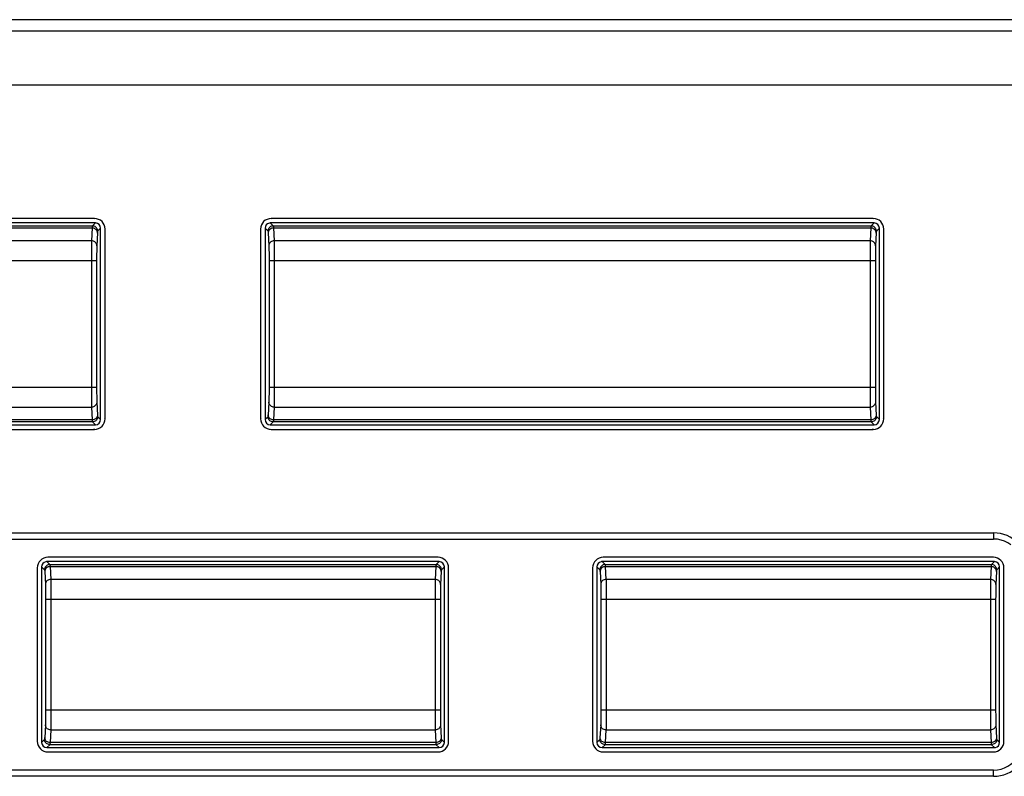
# Model space of a CAD drawing. Header units: millimetres. Extents: x 2431 to 3770, y -315 to 702.
# Tile 24 of 44: x 2799 to 2837, y -103 to -74. Entities that reach past the tile are written whole.
import ezdxf

# ---------------------------------------------------------------- set-up
doc = ezdxf.new("R2010")
doc.units = ezdxf.units.MM
doc.header["$LTSCALE"] = 65.395
doc.layers.add('57RB-40G1770DXF_CONTINUOUS_LINE', color=7, linetype='CONTINUOUS')
doc.layers.add('63FP-AG11570DXF_CONTINUOUS_LINE', color=7, linetype='CONTINUOUS')

msp = doc.modelspace()

# ---------------------------------------------------------------- linework, layer by layer
at = {"layer": '57RB-40G1770DXF_CONTINUOUS_LINE', "color": 7, "linetype": 'Continuous'}
for p, q in [((2802.31, -82.139), (2779.476, -82.139)), ((2779.589, -82.251), (2802.197, -82.251)), ((2802.31, -82.139), (2802.197, -82.251)), ((2831.76, -82.139), (2808.926, -82.139)), ((2808.926, -82.139), (2809.039, -82.251)), ((2809.039, -82.251), (2831.647, -82.251)), ((2831.76, -82.139), (2831.647, -82.251)), ((2779.596, -82.329), (2802.191, -82.329)), ((2802.191, -82.329), (2802.165, -82.811)), ((2802.51, -82.338), (2802.397, -82.451)), ((2802.51, -89.572), (2802.51, -82.338)), ((2808.726, -82.338), (2808.726, -89.572)), ((2808.726, -82.338), (2808.839, -82.451)), ((2808.846, -82.51), (2808.871, -83)), ((2809.045, -82.31), (2809.046, -82.329)), ((2809.046, -82.329), (2831.641, -82.329)), ((2809.046, -82.329), (2809.071, -82.811)), ((2831.641, -82.329), (2831.615, -82.811)), ((2831.96, -82.338), (2831.847, -82.451)), ((2831.96, -89.572), (2831.96, -82.338)), ((2802.165, -82.811), (2779.621, -82.811)), ((2831.615, -82.811), (2809.071, -82.811)), ((2809.071, -82.811), (2809.072, -82.828)), ((2809.072, -82.828), (2809.073, -82.87)), ((2809.073, -82.87), (2809.074, -82.918)), ((2809.074, -82.918), (2809.075, -82.97)), ((2809.075, -82.97), (2809.076, -83.051)), ((2808.873, -83.045), (2808.874, -83.081)), ((2808.874, -83.081), (2808.875, -83.119)), ((2808.875, -83.119), (2808.876, -83.18)), ((2808.876, -83.18), (2808.877, -83.242)), ((2808.877, -83.242), (2808.877, -83.327)), ((2808.877, -83.327), (2808.878, -83.416)), ((2809.076, -83.051), (2809.077, -83.133)), ((2809.077, -83.133), (2809.077, -83.246)), ((2809.077, -83.246), (2809.078, -83.364)), ((2809.078, -83.364), (2809.078, -83.428)), ((2802.358, -83.569), (2779.428, -83.569)), ((2802.158, -83.569), (2802.158, -88.433)), ((2802.358, -83.569), (2802.358, -88.411)), ((2808.878, -83.416), (2808.878, -83.515)), ((2808.878, -83.515), (2808.878, -88.342)), ((2831.808, -83.569), (2808.878, -83.569)), ((2809.078, -83.428), (2809.078, -83.569)), ((2809.078, -83.569), (2809.078, -88.44)), ((2831.608, -83.569), (2831.608, -88.433)), ((2831.808, -83.569), (2831.808, -88.411)), ((2779.428, -88.342), (2802.358, -88.342)), ((2802.158, -88.433), (2802.159, -88.602)), ((2802.358, -88.411), (2802.359, -88.537)), ((2808.877, -88.625), (2808.876, -88.692)), ((2808.878, -88.545), (2808.877, -88.625)), ((2808.878, -88.342), (2808.878, -88.45)), ((2808.878, -88.342), (2831.808, -88.342)), ((2808.878, -88.45), (2808.878, -88.545)), ((2809.078, -88.573), (2809.077, -88.686)), ((2809.078, -88.44), (2809.078, -88.573)), ((2831.608, -88.433), (2831.609, -88.602)), ((2831.808, -88.411), (2831.809, -88.537)), ((2802.365, -88.911), (2802.391, -89.402)), ((2808.874, -88.841), (2808.873, -88.867)), ((2808.875, -88.798), (2808.874, -88.841)), ((2808.876, -88.692), (2808.875, -88.749)), ((2808.875, -88.749), (2808.875, -88.798)), ((2809.074, -88.99), (2809.073, -89.042)), ((2809.075, -88.93), (2809.074, -88.99)), ((2809.076, -88.861), (2809.075, -88.93)), ((2809.077, -88.686), (2809.076, -88.781)), ((2809.076, -88.781), (2809.076, -88.861)), ((2831.815, -88.911), (2831.841, -89.402)), ((2779.621, -89.1), (2802.165, -89.1)), ((2802.165, -89.1), (2802.191, -89.582)), ((2809.071, -89.1), (2809.046, -89.582)), ((2809.071, -89.1), (2831.615, -89.1)), ((2831.615, -89.1), (2831.641, -89.582)), ((2802.197, -89.66), (2779.589, -89.66)), ((2802.191, -89.582), (2779.596, -89.582)), ((2802.197, -89.66), (2802.31, -89.772)), ((2802.397, -89.46), (2802.51, -89.572)), ((2808.839, -89.46), (2808.726, -89.572)), ((2809.039, -89.66), (2808.926, -89.772)), ((2831.647, -89.66), (2809.039, -89.66)), ((2831.641, -89.582), (2809.046, -89.582)), ((2831.647, -89.66), (2831.76, -89.772)), ((2831.847, -89.46), (2831.96, -89.572)), ((2779.476, -89.772), (2802.31, -89.772)), ((2808.926, -89.772), (2831.76, -89.772)), ((2815.31, -94.939), (2800.476, -94.939)), ((2800.476, -94.939), (2800.589, -95.051)), ((2815.31, -94.939), (2815.197, -95.051)), ((2836.31, -94.939), (2821.476, -94.939)), ((2821.476, -94.939), (2821.589, -95.051)), ((2836.31, -94.939), (2836.197, -95.051)), ((2800.276, -95.138), (2800.276, -101.772)), ((2800.276, -95.138), (2800.389, -95.251)), ((2800.396, -95.31), (2800.421, -95.8)), ((2800.589, -95.051), (2815.197, -95.051)), ((2800.595, -95.11), (2800.596, -95.129)), ((2800.596, -95.129), (2800.621, -95.611)), ((2800.596, -95.129), (2815.191, -95.129)), ((2815.191, -95.129), (2815.165, -95.611)), ((2815.51, -95.138), (2815.397, -95.251)), ((2815.51, -101.772), (2815.51, -95.138)), ((2821.276, -95.138), (2821.276, -101.772)), ((2821.276, -95.138), (2821.389, -95.251)), ((2821.396, -95.31), (2821.421, -95.8)), ((2821.589, -95.051), (2836.197, -95.051)), ((2821.595, -95.11), (2821.596, -95.129)), ((2821.596, -95.129), (2836.191, -95.129)), ((2821.596, -95.129), (2821.621, -95.611)), ((2836.191, -95.129), (2836.165, -95.611)), ((2836.51, -95.138), (2836.397, -95.251)), ((2836.51, -101.772), (2836.51, -95.138)), ((2800.621, -95.611), (2800.622, -95.628)), ((2815.165, -95.611), (2800.621, -95.611)), ((2800.622, -95.628), (2800.623, -95.67)), ((2800.623, -95.67), (2800.624, -95.718)), ((2836.165, -95.611), (2821.621, -95.611)), ((2821.621, -95.611), (2821.622, -95.628)), ((2821.622, -95.628), (2821.623, -95.67)), ((2821.623, -95.67), (2821.624, -95.718)), ((2800.423, -95.845), (2800.424, -95.881)), ((2800.424, -95.881), (2800.425, -95.919)), ((2800.425, -95.919), (2800.426, -95.98)), ((2800.426, -95.98), (2800.427, -96.042)), ((2800.427, -96.042), (2800.427, -96.127)), ((2800.624, -95.718), (2800.625, -95.77)), ((2800.625, -95.77), (2800.626, -95.851)), ((2800.626, -95.851), (2800.627, -95.933)), ((2800.627, -95.933), (2800.627, -96.046)), ((2800.627, -96.046), (2800.628, -96.164)), ((2821.423, -95.845), (2821.424, -95.881)), ((2821.424, -95.881), (2821.425, -95.919)), ((2821.425, -95.919), (2821.426, -95.98)), ((2821.426, -95.98), (2821.427, -96.042)), ((2821.427, -96.042), (2821.427, -96.127)), ((2821.624, -95.718), (2821.625, -95.77)), ((2821.625, -95.77), (2821.626, -95.851)), ((2821.626, -95.851), (2821.627, -95.933)), ((2821.627, -95.933), (2821.627, -96.046)), ((2821.627, -96.046), (2821.628, -96.164)), ((2800.427, -96.127), (2800.428, -96.216)), ((2800.428, -96.216), (2800.428, -96.315)), ((2800.428, -96.315), (2800.428, -100.542)), ((2815.358, -96.369), (2800.428, -96.369)), ((2800.628, -96.164), (2800.628, -96.296)), ((2800.628, -96.296), (2800.628, -100.542)), ((2815.158, -96.369), (2815.158, -100.633)), ((2815.358, -96.369), (2815.358, -100.611)), ((2821.427, -96.127), (2821.428, -96.216)), ((2821.428, -96.216), (2821.428, -96.315)), ((2821.428, -96.315), (2821.428, -100.542)), ((2836.358, -96.369), (2821.428, -96.369)), ((2821.628, -96.164), (2821.628, -96.296)), ((2821.628, -96.296), (2821.628, -100.542)), ((2836.158, -96.369), (2836.158, -100.633)), ((2836.358, -96.369), (2836.358, -100.611)), ((2800.426, -100.892), (2800.425, -100.949)), ((2800.427, -100.825), (2800.426, -100.892)), ((2800.428, -100.745), (2800.427, -100.825)), ((2800.428, -100.542), (2815.358, -100.542)), ((2800.428, -100.542), (2800.428, -100.65)), ((2800.428, -100.65), (2800.428, -100.745)), ((2800.628, -100.813), (2800.627, -100.92)), ((2800.628, -100.542), (2800.628, -100.687)), ((2800.628, -100.687), (2800.628, -100.813)), ((2815.158, -100.633), (2815.159, -100.802)), ((2815.358, -100.611), (2815.359, -100.737)), ((2821.426, -100.892), (2821.425, -100.949)), ((2821.427, -100.825), (2821.426, -100.892)), ((2821.428, -100.745), (2821.427, -100.825)), ((2821.428, -100.542), (2836.358, -100.542)), ((2821.428, -100.542), (2821.428, -100.65)), ((2821.428, -100.65), (2821.428, -100.745)), ((2821.628, -100.813), (2821.627, -100.92)), ((2821.628, -100.542), (2821.628, -100.687)), ((2821.628, -100.687), (2821.628, -100.813)), ((2836.158, -100.633), (2836.159, -100.802)), ((2836.358, -100.611), (2836.359, -100.737)), ((2800.424, -101.041), (2800.423, -101.067)), ((2800.425, -100.998), (2800.424, -101.041)), ((2800.425, -100.949), (2800.425, -100.998)), ((2800.624, -101.208), (2800.623, -101.242)), ((2800.625, -101.15), (2800.624, -101.208)), ((2800.626, -101.009), (2800.625, -101.085)), ((2800.625, -101.085), (2800.625, -101.15)), ((2800.627, -100.92), (2800.626, -101.009)), ((2815.365, -101.111), (2815.391, -101.602)), ((2821.424, -101.041), (2821.423, -101.067)), ((2821.425, -100.998), (2821.424, -101.041)), ((2821.425, -100.949), (2821.425, -100.998)), ((2821.624, -101.208), (2821.623, -101.242)), ((2821.625, -101.15), (2821.624, -101.208)), ((2821.626, -101.009), (2821.625, -101.085)), ((2821.625, -101.085), (2821.625, -101.15)), ((2821.627, -100.92), (2821.626, -101.009)), ((2836.365, -101.111), (2836.391, -101.602)), ((2800.621, -101.3), (2800.596, -101.782)), ((2800.621, -101.3), (2815.165, -101.3)), ((2815.165, -101.3), (2815.191, -101.782)), ((2821.621, -101.3), (2821.596, -101.782)), ((2821.621, -101.3), (2836.165, -101.3)), ((2836.165, -101.3), (2836.191, -101.782)), ((2800.389, -101.66), (2800.276, -101.772)), ((2800.589, -101.86), (2800.476, -101.972)), ((2800.476, -101.972), (2815.31, -101.972)), ((2815.197, -101.86), (2800.589, -101.86)), ((2815.191, -101.782), (2800.596, -101.782)), ((2815.197, -101.86), (2815.31, -101.972)), ((2815.397, -101.66), (2815.51, -101.772)), ((2821.389, -101.66), (2821.276, -101.772)), ((2821.589, -101.86), (2821.476, -101.972)), ((2821.476, -101.972), (2836.31, -101.972)), ((2836.197, -101.86), (2821.589, -101.86)), ((2836.191, -101.782), (2821.596, -101.782)), ((2836.197, -101.86), (2836.31, -101.972)), ((2836.397, -101.66), (2836.51, -101.772))]:
    msp.add_line(p, q, dxfattribs=at)
for points in [[(2802.197, -82.251), (2802.197, -82.253), (2802.196, -82.255), (2802.196, -82.258), (2802.195, -82.262), (2802.194, -82.267), (2802.194, -82.273), (2802.193, -82.28), (2802.193, -82.288), (2802.192, -82.297), (2802.192, -82.307), (2802.191, -82.317), (2802.191, -82.329)], [(2802.397, -82.451), (2802.394, -82.417), (2802.385, -82.383), (2802.37, -82.351), (2802.35, -82.323), (2802.326, -82.298), (2802.297, -82.278), (2802.266, -82.264), (2802.232, -82.254), (2802.197, -82.251)], [(2809.039, -82.251), (2809.004, -82.254), (2808.971, -82.264), (2808.939, -82.278), (2808.911, -82.298), (2808.886, -82.323), (2808.866, -82.351), (2808.851, -82.383), (2808.842, -82.417), (2808.839, -82.451)], [(2809.039, -82.251), (2809.04, -82.253), (2809.041, -82.256), (2809.041, -82.26), (2809.042, -82.264), (2809.042, -82.27), (2809.043, -82.277), (2809.044, -82.284), (2809.044, -82.292), (2809.045, -82.301), (2809.045, -82.31)], [(2831.647, -82.251), (2831.647, -82.253), (2831.646, -82.255), (2831.646, -82.258), (2831.645, -82.262), (2831.644, -82.267), (2831.644, -82.273), (2831.643, -82.28), (2831.643, -82.288), (2831.642, -82.297), (2831.642, -82.307), (2831.641, -82.317), (2831.641, -82.329)], [(2831.847, -82.451), (2831.844, -82.417), (2831.835, -82.383), (2831.82, -82.351), (2831.8, -82.323), (2831.776, -82.298), (2831.747, -82.278), (2831.716, -82.264), (2831.682, -82.254), (2831.647, -82.251)], [(2802.39, -82.519), (2802.387, -82.486), (2802.378, -82.454), (2802.363, -82.424), (2802.343, -82.397), (2802.319, -82.374), (2802.29, -82.355), (2802.259, -82.341), (2802.225, -82.332), (2802.191, -82.329)], [(2802.397, -82.451), (2802.397, -82.452), (2802.396, -82.454), (2802.396, -82.457), (2802.395, -82.461), (2802.394, -82.465), (2802.394, -82.47), (2802.393, -82.476), (2802.393, -82.483), (2802.392, -82.491), (2802.392, -82.499), (2802.391, -82.509), (2802.365, -83)], [(2808.839, -82.451), (2808.84, -82.453), (2808.841, -82.455), (2808.841, -82.458), (2808.842, -82.463), (2808.842, -82.468), (2808.843, -82.474), (2808.844, -82.48), (2808.844, -82.487), (2808.845, -82.494), (2808.845, -82.502), (2808.846, -82.51)], [(2809.046, -82.329), (2809.011, -82.332), (2808.978, -82.341), (2808.946, -82.355), (2808.918, -82.374), (2808.893, -82.397), (2808.873, -82.424), (2808.858, -82.454), (2808.849, -82.486), (2808.846, -82.519)], [(2831.84, -82.519), (2831.837, -82.486), (2831.828, -82.454), (2831.813, -82.424), (2831.793, -82.397), (2831.769, -82.374), (2831.74, -82.355), (2831.709, -82.341), (2831.675, -82.332), (2831.641, -82.329)], [(2831.847, -82.451), (2831.847, -82.452), (2831.846, -82.454), (2831.846, -82.457), (2831.845, -82.461), (2831.844, -82.465), (2831.844, -82.47), (2831.843, -82.476), (2831.843, -82.483), (2831.842, -82.491), (2831.842, -82.499), (2831.841, -82.509), (2831.815, -83)], [(2802.165, -82.811), (2802.164, -82.84), (2802.164, -82.877), (2802.163, -82.921), (2802.162, -82.97), (2802.161, -83.024), (2802.16, -83.085), (2802.159, -83.227)], [(2802.365, -83), (2802.362, -82.968), (2802.353, -82.936), (2802.338, -82.906), (2802.318, -82.879), (2802.294, -82.856), (2802.265, -82.837), (2802.234, -82.823), (2802.2, -82.814), (2802.165, -82.811)], [(2802.365, -83), (2802.364, -83.023), (2802.363, -83.051), (2802.363, -83.083), (2802.362, -83.119), (2802.361, -83.16), (2802.36, -83.206), (2802.359, -83.313)], [(2809.071, -82.811), (2809.036, -82.814), (2809.003, -82.823), (2808.971, -82.837), (2808.943, -82.856), (2808.918, -82.879), (2808.898, -82.906), (2808.883, -82.936), (2808.874, -82.968), (2808.871, -83)], [(2808.871, -83), (2808.872, -83.014), (2808.872, -83.029), (2808.873, -83.045)], [(2831.615, -82.811), (2831.614, -82.84), (2831.614, -82.877), (2831.613, -82.921), (2831.612, -82.97), (2831.611, -83.024), (2831.61, -83.085), (2831.609, -83.227)], [(2831.815, -83), (2831.812, -82.968), (2831.803, -82.936), (2831.788, -82.906), (2831.768, -82.879), (2831.744, -82.856), (2831.715, -82.837), (2831.684, -82.823), (2831.65, -82.814), (2831.615, -82.811)], [(2831.815, -83), (2831.814, -83.023), (2831.813, -83.051), (2831.813, -83.083), (2831.812, -83.119), (2831.811, -83.16), (2831.81, -83.206), (2831.809, -83.313)], [(2802.159, -83.227), (2802.159, -83.306), (2802.159, -83.39), (2802.158, -83.569)], [(2802.359, -83.313), (2802.359, -83.372), (2802.359, -83.434), (2802.358, -83.569)], [(2831.609, -83.227), (2831.609, -83.306), (2831.609, -83.39), (2831.608, -83.569)], [(2831.809, -83.313), (2831.809, -83.372), (2831.809, -83.434), (2831.808, -83.569)], [(2802.159, -88.602), (2802.159, -88.679), (2802.16, -88.749), (2802.161, -88.874)], [(2802.359, -88.537), (2802.359, -88.594), (2802.36, -88.647), (2802.361, -88.741)], [(2831.609, -88.602), (2831.609, -88.679), (2831.61, -88.749), (2831.611, -88.874)], [(2831.809, -88.537), (2831.809, -88.594), (2831.81, -88.647), (2831.811, -88.741)], [(2802.161, -88.874), (2802.162, -88.929), (2802.162, -88.979), (2802.163, -89.026), (2802.164, -89.067), (2802.165, -89.1)], [(2802.365, -88.911), (2802.362, -88.943), (2802.353, -88.975), (2802.338, -89.005), (2802.318, -89.032), (2802.294, -89.055), (2802.265, -89.074), (2802.234, -89.088), (2802.2, -89.097), (2802.165, -89.1)], [(2802.361, -88.741), (2802.362, -88.783), (2802.362, -88.82), (2802.363, -88.854), (2802.364, -88.884), (2802.365, -88.911)], [(2808.871, -88.911), (2808.845, -89.404), (2808.845, -89.415), (2808.844, -89.424), (2808.843, -89.432), (2808.843, -89.439), (2808.842, -89.444), (2808.842, -89.449), (2808.841, -89.453), (2808.841, -89.455), (2808.84, -89.458), (2808.84, -89.459), (2808.839, -89.46)], [(2808.873, -88.867), (2808.872, -88.89), (2808.872, -88.901), (2808.871, -88.911)], [(2809.071, -89.1), (2809.036, -89.097), (2809.003, -89.088), (2808.971, -89.074), (2808.943, -89.055), (2808.918, -89.032), (2808.898, -89.005), (2808.883, -88.975), (2808.874, -88.943), (2808.871, -88.911)], [(2831.611, -88.874), (2831.612, -88.929), (2831.612, -88.979), (2831.613, -89.026), (2831.614, -89.067), (2831.615, -89.1)], [(2831.815, -88.911), (2831.812, -88.943), (2831.803, -88.975), (2831.788, -89.005), (2831.768, -89.032), (2831.744, -89.055), (2831.715, -89.074), (2831.684, -89.088), (2831.65, -89.097), (2831.615, -89.1)], [(2831.811, -88.741), (2831.812, -88.783), (2831.812, -88.82), (2831.813, -88.854), (2831.814, -88.884), (2831.815, -88.911)], [(2809.073, -89.042), (2809.072, -89.073), (2809.072, -89.087), (2809.071, -89.1)], [(2802.39, -89.392), (2802.387, -89.425), (2802.378, -89.457), (2802.363, -89.487), (2802.343, -89.514), (2802.319, -89.537), (2802.29, -89.556), (2802.259, -89.57), (2802.225, -89.579), (2802.191, -89.582)], [(2802.191, -89.582), (2802.191, -89.594), (2802.192, -89.604), (2802.192, -89.614), (2802.193, -89.623), (2802.193, -89.631), (2802.194, -89.638), (2802.194, -89.644), (2802.195, -89.649), (2802.196, -89.653), (2802.196, -89.656), (2802.197, -89.658), (2802.197, -89.66)], [(2802.397, -89.46), (2802.394, -89.494), (2802.385, -89.528), (2802.37, -89.56), (2802.35, -89.588), (2802.326, -89.613), (2802.297, -89.633), (2802.266, -89.647), (2802.232, -89.656), (2802.197, -89.66)], [(2802.391, -89.402), (2802.392, -89.412), (2802.392, -89.42), (2802.393, -89.428), (2802.393, -89.435), (2802.394, -89.441), (2802.394, -89.446), (2802.395, -89.45), (2802.396, -89.454), (2802.396, -89.457), (2802.397, -89.459), (2802.397, -89.46)], [(2809.039, -89.66), (2809.004, -89.656), (2808.971, -89.647), (2808.939, -89.633), (2808.911, -89.613), (2808.886, -89.588), (2808.866, -89.56), (2808.851, -89.528), (2808.842, -89.494), (2808.839, -89.46)], [(2809.046, -89.582), (2809.011, -89.579), (2808.978, -89.57), (2808.946, -89.556), (2808.918, -89.537), (2808.893, -89.514), (2808.873, -89.487), (2808.858, -89.457), (2808.849, -89.425), (2808.846, -89.392)], [(2809.046, -89.582), (2809.045, -89.596), (2809.045, -89.608), (2809.044, -89.619), (2809.043, -89.628), (2809.043, -89.635), (2809.042, -89.642), (2809.042, -89.647), (2809.041, -89.651), (2809.041, -89.655), (2809.04, -89.657), (2809.04, -89.659), (2809.039, -89.66)], [(2831.84, -89.392), (2831.837, -89.425), (2831.828, -89.457), (2831.813, -89.487), (2831.793, -89.514), (2831.769, -89.537), (2831.74, -89.556), (2831.709, -89.57), (2831.675, -89.579), (2831.641, -89.582)], [(2831.641, -89.582), (2831.641, -89.594), (2831.642, -89.604), (2831.642, -89.614), (2831.643, -89.623), (2831.643, -89.631), (2831.644, -89.638), (2831.644, -89.644), (2831.645, -89.649), (2831.646, -89.653), (2831.646, -89.656), (2831.647, -89.658), (2831.647, -89.66)], [(2831.847, -89.46), (2831.844, -89.494), (2831.835, -89.528), (2831.82, -89.56), (2831.8, -89.588), (2831.776, -89.613), (2831.747, -89.633), (2831.716, -89.647), (2831.682, -89.656), (2831.647, -89.66)], [(2831.841, -89.402), (2831.842, -89.412), (2831.842, -89.42), (2831.843, -89.428), (2831.843, -89.435), (2831.844, -89.441), (2831.844, -89.446), (2831.845, -89.45), (2831.846, -89.454), (2831.846, -89.457), (2831.847, -89.459), (2831.847, -89.46)], [(2800.589, -95.051), (2800.554, -95.054), (2800.521, -95.064), (2800.489, -95.078), (2800.461, -95.098), (2800.436, -95.123), (2800.416, -95.151), (2800.401, -95.183), (2800.392, -95.217), (2800.389, -95.251)], [(2800.389, -95.251), (2800.39, -95.253), (2800.391, -95.255), (2800.391, -95.258), (2800.392, -95.263), (2800.392, -95.268), (2800.393, -95.274), (2800.394, -95.28), (2800.394, -95.287), (2800.395, -95.294), (2800.395, -95.302), (2800.396, -95.31)], [(2800.596, -95.129), (2800.561, -95.132), (2800.528, -95.141), (2800.496, -95.155), (2800.468, -95.174), (2800.443, -95.197), (2800.423, -95.224), (2800.408, -95.254), (2800.399, -95.286), (2800.396, -95.319)], [(2800.589, -95.051), (2800.59, -95.053), (2800.591, -95.056), (2800.591, -95.06), (2800.592, -95.064), (2800.592, -95.07), (2800.593, -95.077), (2800.594, -95.084), (2800.594, -95.092), (2800.595, -95.101), (2800.595, -95.11)], [(2815.197, -95.051), (2815.197, -95.053), (2815.196, -95.055), (2815.196, -95.058), (2815.195, -95.062), (2815.194, -95.067), (2815.194, -95.073), (2815.193, -95.08), (2815.193, -95.088), (2815.192, -95.097), (2815.192, -95.107), (2815.191, -95.117), (2815.191, -95.129)], [(2815.39, -95.319), (2815.387, -95.286), (2815.378, -95.254), (2815.363, -95.224), (2815.343, -95.197), (2815.319, -95.174), (2815.29, -95.155), (2815.259, -95.141), (2815.225, -95.132), (2815.191, -95.129)], [(2815.397, -95.251), (2815.394, -95.217), (2815.385, -95.183), (2815.37, -95.151), (2815.35, -95.123), (2815.326, -95.098), (2815.297, -95.078), (2815.266, -95.064), (2815.232, -95.054), (2815.197, -95.051)], [(2815.397, -95.251), (2815.397, -95.252), (2815.396, -95.254), (2815.396, -95.257), (2815.395, -95.261), (2815.394, -95.265), (2815.394, -95.27), (2815.393, -95.276), (2815.393, -95.283), (2815.392, -95.291), (2815.392, -95.299), (2815.391, -95.309), (2815.365, -95.8)], [(2821.589, -95.051), (2821.554, -95.054), (2821.521, -95.064), (2821.489, -95.078), (2821.461, -95.098), (2821.436, -95.123), (2821.416, -95.151), (2821.401, -95.183), (2821.392, -95.217), (2821.389, -95.251)], [(2821.389, -95.251), (2821.39, -95.253), (2821.391, -95.255), (2821.391, -95.258), (2821.392, -95.263), (2821.392, -95.268), (2821.393, -95.274), (2821.394, -95.28), (2821.394, -95.287), (2821.395, -95.294), (2821.395, -95.302), (2821.396, -95.31)], [(2821.596, -95.129), (2821.561, -95.132), (2821.528, -95.141), (2821.496, -95.155), (2821.468, -95.174), (2821.443, -95.197), (2821.423, -95.224), (2821.408, -95.254), (2821.399, -95.286), (2821.396, -95.319)], [(2821.589, -95.051), (2821.59, -95.053), (2821.591, -95.056), (2821.591, -95.06), (2821.592, -95.064), (2821.592, -95.07), (2821.593, -95.077), (2821.594, -95.084), (2821.594, -95.092), (2821.595, -95.101), (2821.595, -95.11)], [(2836.197, -95.051), (2836.197, -95.053), (2836.196, -95.055), (2836.196, -95.058), (2836.195, -95.062), (2836.194, -95.067), (2836.194, -95.073), (2836.193, -95.08), (2836.193, -95.088), (2836.192, -95.097), (2836.192, -95.107), (2836.191, -95.117), (2836.191, -95.129)], [(2836.39, -95.319), (2836.387, -95.286), (2836.378, -95.254), (2836.363, -95.224), (2836.343, -95.197), (2836.319, -95.174), (2836.29, -95.155), (2836.259, -95.141), (2836.225, -95.132), (2836.191, -95.129)], [(2836.397, -95.251), (2836.394, -95.217), (2836.385, -95.183), (2836.37, -95.151), (2836.35, -95.123), (2836.326, -95.098), (2836.297, -95.078), (2836.266, -95.064), (2836.232, -95.054), (2836.197, -95.051)], [(2836.397, -95.251), (2836.397, -95.252), (2836.396, -95.254), (2836.396, -95.257), (2836.395, -95.261), (2836.394, -95.265), (2836.394, -95.27), (2836.393, -95.276), (2836.393, -95.283), (2836.392, -95.291), (2836.392, -95.299), (2836.391, -95.309), (2836.365, -95.8)], [(2800.621, -95.611), (2800.586, -95.614), (2800.553, -95.623), (2800.521, -95.637), (2800.493, -95.656), (2800.468, -95.679), (2800.448, -95.706), (2800.433, -95.736), (2800.424, -95.768), (2800.421, -95.8)], [(2815.165, -95.611), (2815.164, -95.64), (2815.164, -95.677), (2815.163, -95.721), (2815.162, -95.77), (2815.161, -95.824), (2815.16, -95.885), (2815.159, -96.027)], [(2815.365, -95.8), (2815.362, -95.768), (2815.353, -95.736), (2815.338, -95.706), (2815.318, -95.679), (2815.294, -95.656), (2815.265, -95.637), (2815.234, -95.623), (2815.2, -95.614), (2815.165, -95.611)], [(2821.621, -95.611), (2821.586, -95.614), (2821.553, -95.623), (2821.521, -95.637), (2821.493, -95.656), (2821.468, -95.679), (2821.448, -95.706), (2821.433, -95.736), (2821.424, -95.768), (2821.421, -95.8)], [(2836.165, -95.611), (2836.164, -95.64), (2836.164, -95.677), (2836.163, -95.721), (2836.162, -95.77), (2836.161, -95.824), (2836.16, -95.885), (2836.159, -96.027)], [(2836.365, -95.8), (2836.362, -95.768), (2836.353, -95.736), (2836.338, -95.706), (2836.318, -95.679), (2836.294, -95.656), (2836.265, -95.637), (2836.234, -95.623), (2836.2, -95.614), (2836.165, -95.611)], [(2800.421, -95.8), (2800.422, -95.814), (2800.422, -95.829), (2800.423, -95.845)], [(2815.159, -96.027), (2815.159, -96.106), (2815.159, -96.19), (2815.158, -96.369)], [(2815.365, -95.8), (2815.364, -95.823), (2815.363, -95.851), (2815.363, -95.883), (2815.362, -95.919), (2815.361, -95.96), (2815.36, -96.006), (2815.359, -96.113)], [(2821.421, -95.8), (2821.422, -95.814), (2821.422, -95.829), (2821.423, -95.845)], [(2836.159, -96.027), (2836.159, -96.106), (2836.159, -96.19), (2836.158, -96.369)], [(2836.365, -95.8), (2836.364, -95.823), (2836.363, -95.851), (2836.363, -95.883), (2836.362, -95.919), (2836.361, -95.96), (2836.36, -96.006), (2836.359, -96.113)], [(2815.359, -96.113), (2815.359, -96.172), (2815.359, -96.234), (2815.358, -96.369)], [(2836.359, -96.113), (2836.359, -96.172), (2836.359, -96.234), (2836.358, -96.369)], [(2815.159, -100.802), (2815.159, -100.879), (2815.16, -100.949), (2815.161, -101.074)], [(2815.359, -100.737), (2815.359, -100.794), (2815.36, -100.847), (2815.361, -100.941)], [(2836.159, -100.802), (2836.159, -100.879), (2836.16, -100.949), (2836.161, -101.074)], [(2836.359, -100.737), (2836.359, -100.794), (2836.36, -100.847), (2836.361, -100.941)], [(2800.421, -101.111), (2800.395, -101.604), (2800.395, -101.615), (2800.394, -101.624), (2800.393, -101.632), (2800.393, -101.639), (2800.392, -101.644), (2800.392, -101.649), (2800.391, -101.653), (2800.391, -101.655), (2800.39, -101.658), (2800.39, -101.659), (2800.389, -101.66)], [(2800.423, -101.067), (2800.422, -101.09), (2800.422, -101.101), (2800.421, -101.111)], [(2800.621, -101.3), (2800.586, -101.297), (2800.553, -101.288), (2800.521, -101.274), (2800.493, -101.255), (2800.468, -101.232), (2800.448, -101.205), (2800.433, -101.175), (2800.424, -101.143), (2800.421, -101.111)], [(2800.623, -101.242), (2800.622, -101.273), (2800.622, -101.287), (2800.621, -101.3)], [(2815.161, -101.074), (2815.162, -101.129), (2815.162, -101.179), (2815.163, -101.226), (2815.164, -101.267), (2815.165, -101.3)], [(2815.365, -101.111), (2815.362, -101.143), (2815.353, -101.175), (2815.338, -101.205), (2815.318, -101.232), (2815.294, -101.255), (2815.265, -101.274), (2815.234, -101.288), (2815.2, -101.297), (2815.165, -101.3)], [(2815.361, -100.941), (2815.362, -100.983), (2815.362, -101.02), (2815.363, -101.054), (2815.364, -101.084), (2815.365, -101.111)], [(2821.421, -101.111), (2821.395, -101.604), (2821.395, -101.615), (2821.394, -101.624), (2821.393, -101.632), (2821.393, -101.639), (2821.392, -101.644), (2821.392, -101.649), (2821.391, -101.653), (2821.391, -101.655), (2821.39, -101.658), (2821.39, -101.659), (2821.389, -101.66)], [(2821.423, -101.067), (2821.422, -101.09), (2821.422, -101.101), (2821.421, -101.111)], [(2821.621, -101.3), (2821.586, -101.297), (2821.553, -101.288), (2821.521, -101.274), (2821.493, -101.255), (2821.468, -101.232), (2821.448, -101.205), (2821.433, -101.175), (2821.424, -101.143), (2821.421, -101.111)], [(2821.623, -101.242), (2821.622, -101.273), (2821.622, -101.287), (2821.621, -101.3)], [(2836.161, -101.074), (2836.162, -101.129), (2836.162, -101.179), (2836.163, -101.226), (2836.164, -101.267), (2836.165, -101.3)], [(2836.365, -101.111), (2836.362, -101.143), (2836.353, -101.175), (2836.338, -101.205), (2836.318, -101.232), (2836.294, -101.255), (2836.265, -101.274), (2836.234, -101.288), (2836.2, -101.297), (2836.165, -101.3)], [(2836.361, -100.941), (2836.362, -100.983), (2836.362, -101.02), (2836.363, -101.054), (2836.364, -101.084), (2836.365, -101.111)], [(2800.596, -101.782), (2800.561, -101.779), (2800.528, -101.77), (2800.496, -101.756), (2800.468, -101.737), (2800.443, -101.714), (2800.423, -101.687), (2800.408, -101.657), (2800.399, -101.625), (2800.396, -101.592)], [(2815.39, -101.592), (2815.387, -101.625), (2815.378, -101.657), (2815.363, -101.687), (2815.343, -101.714), (2815.319, -101.737), (2815.29, -101.756), (2815.259, -101.77), (2815.225, -101.779), (2815.191, -101.782)], [(2815.391, -101.602), (2815.392, -101.612), (2815.392, -101.62), (2815.393, -101.628), (2815.393, -101.635), (2815.394, -101.641), (2815.394, -101.646), (2815.395, -101.65), (2815.396, -101.654), (2815.396, -101.657), (2815.397, -101.659), (2815.397, -101.66)], [(2821.596, -101.782), (2821.561, -101.779), (2821.528, -101.77), (2821.496, -101.756), (2821.468, -101.737), (2821.443, -101.714), (2821.423, -101.687), (2821.408, -101.657), (2821.399, -101.625), (2821.396, -101.592)], [(2836.39, -101.592), (2836.387, -101.625), (2836.378, -101.657), (2836.363, -101.687), (2836.343, -101.714), (2836.319, -101.737), (2836.29, -101.756), (2836.259, -101.77), (2836.225, -101.779), (2836.191, -101.782)], [(2836.391, -101.602), (2836.392, -101.612), (2836.392, -101.62), (2836.393, -101.628), (2836.393, -101.635), (2836.394, -101.641), (2836.394, -101.646), (2836.395, -101.65), (2836.396, -101.654), (2836.396, -101.657), (2836.397, -101.659), (2836.397, -101.66)], [(2800.589, -101.86), (2800.554, -101.856), (2800.521, -101.847), (2800.489, -101.833), (2800.461, -101.813), (2800.436, -101.788), (2800.416, -101.76), (2800.401, -101.728), (2800.392, -101.694), (2800.389, -101.66)], [(2800.596, -101.782), (2800.595, -101.796), (2800.595, -101.808), (2800.594, -101.819), (2800.593, -101.828), (2800.593, -101.835), (2800.592, -101.842), (2800.592, -101.847), (2800.591, -101.851), (2800.591, -101.855), (2800.59, -101.857), (2800.59, -101.859), (2800.589, -101.86)], [(2815.191, -101.782), (2815.191, -101.794), (2815.192, -101.804), (2815.192, -101.814), (2815.193, -101.823), (2815.193, -101.831), (2815.194, -101.838), (2815.194, -101.844), (2815.195, -101.849), (2815.196, -101.853), (2815.196, -101.856), (2815.197, -101.858), (2815.197, -101.86)], [(2815.397, -101.66), (2815.394, -101.694), (2815.385, -101.728), (2815.37, -101.76), (2815.35, -101.788), (2815.326, -101.813), (2815.297, -101.833), (2815.266, -101.847), (2815.232, -101.856), (2815.197, -101.86)], [(2821.589, -101.86), (2821.554, -101.856), (2821.521, -101.847), (2821.489, -101.833), (2821.461, -101.813), (2821.436, -101.788), (2821.416, -101.76), (2821.401, -101.728), (2821.392, -101.694), (2821.389, -101.66)], [(2821.596, -101.782), (2821.595, -101.796), (2821.595, -101.808), (2821.594, -101.819), (2821.593, -101.828), (2821.593, -101.835), (2821.592, -101.842), (2821.592, -101.847), (2821.591, -101.851), (2821.591, -101.855), (2821.59, -101.857), (2821.59, -101.859), (2821.589, -101.86)], [(2836.191, -101.782), (2836.191, -101.794), (2836.192, -101.804), (2836.192, -101.814), (2836.193, -101.823), (2836.193, -101.831), (2836.194, -101.838), (2836.194, -101.844), (2836.195, -101.849), (2836.196, -101.853), (2836.196, -101.856), (2836.197, -101.858), (2836.197, -101.86)], [(2836.397, -101.66), (2836.394, -101.694), (2836.385, -101.728), (2836.37, -101.76), (2836.35, -101.788), (2836.326, -101.813), (2836.297, -101.833), (2836.266, -101.847), (2836.232, -101.856), (2836.197, -101.86)]]:
    msp.add_lwpolyline(points, dxfattribs=at)
for centre, major_axis, start_param, end_param in [((2802.31, -82.339), (0.141, 0.141), -0.785246, 0.785246), ((2808.926, -82.339), (0.141, -0.141), 2.539291, 3.926839), ((2808.926, -82.339), (-0.141, 0.141), -0.785246, -0.602302), ((2831.76, -82.339), (0.141, 0.141), -0.785246, 0.785246), ((2802.31, -89.572), (0.141, -0.141), -0.785246, 0.785246), ((2808.926, -89.572), (0.141, 0.141), -3.926839, -2.356347), ((2831.76, -89.572), (0.141, -0.141), -0.785246, 0.785246), ((2800.476, -95.139), (0.141, -0.141), 2.539291, 3.926839), ((2800.476, -95.139), (-0.141, 0.141), -0.785246, -0.602302), ((2815.31, -95.139), (0.141, 0.141), -0.785246, 0.785246), ((2821.476, -95.139), (0.141, -0.141), 2.539291, 3.926839), ((2821.476, -95.139), (-0.141, 0.141), -0.785246, -0.602302), ((2836.31, -95.139), (0.141, 0.141), -0.785246, 0.785246), ((2800.476, -101.772), (0.141, 0.141), 2.356347, 3.926839), ((2815.31, -101.772), (0.141, -0.141), -0.785246, 0.785246), ((2821.476, -101.772), (0.141, 0.141), -3.926839, -2.356347), ((2836.31, -101.772), (0.141, -0.141), -0.785246, -0.602302), ((2836.31, -101.772), (-0.141, 0.141), -3.743895, -2.356347)]:
    msp.add_ellipse(centre, major_axis=major_axis, ratio=0.999695, start_param=start_param, end_param=end_param, dxfattribs=at)
at = {"layer": '63FP-AG11570DXF_CONTINUOUS_LINE', "color": 7, "linetype": 'Continuous'}
for p, q in [((2935.694, -74.455), (2508.093, -74.455)), ((2771.013, -74.874), (2935.135, -74.874)), ((2936.265, -76.927), (2771.103, -76.927)), ((2802.278, -81.971), (2779.508, -81.971)), ((2802.278, -81.971), (2802.261, -81.988)), ((2831.728, -81.971), (2808.958, -81.971)), ((2808.976, -81.988), (2808.958, -81.971)), ((2831.728, -81.971), (2831.711, -81.988)), ((2802.678, -82.37), (2802.661, -82.388)), ((2802.678, -89.54), (2802.678, -82.37)), ((2808.558, -82.37), (2808.558, -89.54)), ((2808.576, -82.388), (2808.558, -82.37)), ((2832.128, -82.37), (2832.111, -82.388)), ((2832.128, -89.54), (2832.128, -82.37)), ((2802.678, -89.54), (2802.661, -89.523)), ((2808.558, -89.54), (2808.576, -89.523)), ((2832.128, -89.54), (2832.111, -89.523)), ((2779.508, -89.94), (2802.278, -89.94)), ((2802.278, -89.94), (2802.261, -89.923)), ((2808.958, -89.94), (2808.976, -89.923)), ((2808.958, -89.94), (2831.728, -89.94)), ((2831.728, -89.94), (2831.711, -89.923)), ((2779.508, -93.855), (2836.278, -93.855)), ((2779.508, -94.086), (2836.278, -94.086)), ((2836.278, -93.855), (2836.278, -94.086)), ((2815.271, -94.778), (2800.515, -94.778)), ((2836.271, -94.778), (2821.515, -94.778)), ((2800.115, -95.177), (2800.115, -101.734)), ((2815.671, -101.734), (2815.671, -95.177)), ((2821.115, -95.177), (2821.115, -101.734)), ((2836.671, -101.734), (2836.671, -95.177)), ((2800.515, -102.133), (2815.271, -102.133)), ((2821.515, -102.133), (2836.271, -102.133)), ((2836.278, -102.825), (2779.508, -102.825)), ((2836.278, -103.055), (2779.508, -103.055)), ((2836.278, -103.055), (2836.278, -102.825))]:
    msp.add_line(p, q, dxfattribs=at)
for points in [[(2836.938, -94.312), (2836.819, -94.233), (2836.693, -94.17), (2836.561, -94.126), (2836.423, -94.098), (2836.278, -94.086)], [(2836.278, -102.825), (2836.423, -102.813), (2836.561, -102.785), (2836.693, -102.741), (2836.819, -102.678), (2836.938, -102.599), (2837.045, -102.507)]]:
    msp.add_lwpolyline(points, dxfattribs=at)
for centre, start, end in [((2836.278, -95.17), 0, 90), ((2836.278, -101.74), 270, 360)]:
    msp.add_arc(centre, 1.315, start, end, dxfattribs=at)
for centre, major_axis, start_param, end_param in [((2802.278, -82.371), (0.283, 0.283), -0.785246, 0.785246), ((2808.958, -82.371), (-0.283, 0.283), -0.785246, 0.785246), ((2831.728, -82.371), (0.283, 0.283), -0.785246, 0.785246), ((2802.278, -89.54), (-0.283, 0.283), -3.926839, -2.356347), ((2808.958, -89.54), (0.283, 0.283), 2.356347, 3.926839), ((2831.728, -89.54), (-0.283, 0.283), -3.926839, -2.356347), ((2800.515, -95.178), (0.283, -0.283), 2.356347, 3.926839), ((2815.271, -95.178), (0.283, 0.283), -0.785246, 0.785246), ((2821.515, -95.178), (0.283, -0.283), 2.356347, 3.926839), ((2836.271, -95.178), (0.283, 0.283), -0.785246, 0.785246), ((2800.515, -101.733), (0.283, 0.283), 2.356347, 3.926839), ((2815.271, -101.733), (0.283, -0.283), -0.785246, 0.785246), ((2821.515, -101.733), (0.283, 0.283), 2.356347, 3.926839), ((2836.271, -101.733), (0.283, -0.283), -0.785246, 0.785246)]:
    msp.add_ellipse(centre, major_axis=major_axis, ratio=0.999695, start_param=start_param, end_param=end_param, dxfattribs=at)

doc.saveas('drawing.dxf')
